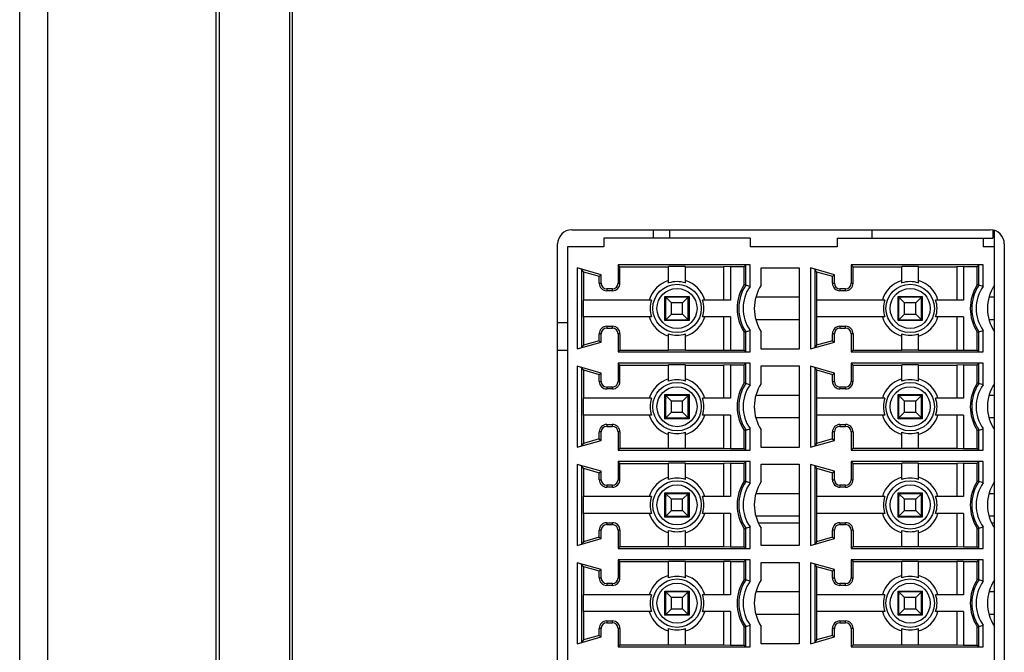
# Model space of a CAD drawing. Header units: millimetres. Extents: x 72 to 798, y -1324 to -805.
# Tile 12 of 18: x 72 to 107, y -1033 to -1010. Entities that reach past the tile are written whole.
import ezdxf

# ---------------------------------------------------------------- set-up
doc = ezdxf.new("R2010")
doc.units = ezdxf.units.MM
doc.header["$LTSCALE"] = 46.255
doc.layers.add('00_COMPONENTS', color=7, linetype='CONTINUOUS')

msp = doc.modelspace()

# ---------------------------------------------------------------- linework, layer by layer
at = {"layer": '00_COMPONENTS', "color": 7}
for p, q in [((73.2, -1174.243), (73.2, -971.243)), ((79.2, -1174.243), (79.2, -971.243)), ((79.3, -971.543), (79.3, -1173.943)), ((81.8, -971.543), (81.8, -1173.943)), ((72.2, -1173.243), (72.2, -972.243)), ((81.9, -983.443), (81.9, -1162.043)), ((91.85, -1017.943), (106.75, -1017.943)), ((102.54, -1017.943), (102.54, -1018.243)), ((106.84, -1017.952), (106.84, -1018.243)), ((106.9, -1017.993), (106.84, -1017.993)), ((106.9, -1055.043), (106.9, -1017.943)), ((91.35, -1054.543), (91.35, -1018.443)), ((91.7, -1018.543), (91.7, -1054.443)), ((93, -1018.543), (91.7, -1018.543)), ((93, -1018.243), (93, -1018.543)), ((98.2, -1018.243), (93, -1018.243)), ((98.2, -1018.243), (98.2, -1018.543)), ((101.3, -1018.543), (98.2, -1018.543)), ((101.3, -1018.243), (101.3, -1018.543)), ((101.3, -1018.243), (106.84, -1018.243)), ((106.5, -1018.243), (106.5, -1018.543)), ((106.9, -1018.543), (106.5, -1018.543)), ((107.25, -1018.443), (107.25, -1054.543)), ((93.5, -1019.193), (93.5, -1019.843)), ((93.569, -1019.262), (93.5, -1019.193)), ((98.2, -1019.193), (93.5, -1019.193)), ((95.3, -1019.837), (95.3, -1019.254)), ((95.9, -1019.254), (95.3, -1019.254)), ((95.9, -1019.837), (95.9, -1019.254)), ((97.5, -1019.254), (97.259, -1019.262)), ((97.5, -1019.254), (97.5, -1020.443)), ((97.5, -1019.254), (97.99, -1019.254)), ((97.99, -1019.254), (98.046, -1019.198)), ((97.99, -1019.896), (97.99, -1019.254)), ((98.046, -1019.913), (98.046, -1019.198)), ((98.2, -1019.961), (98.2, -1019.193)), ((101.8, -1019.193), (101.8, -1019.843)), ((101.869, -1019.262), (101.8, -1019.193)), ((106.5, -1019.193), (101.8, -1019.193)), ((103.6, -1019.837), (103.6, -1019.254)), ((104.2, -1019.254), (103.6, -1019.254)), ((104.2, -1019.837), (104.2, -1019.254)), ((105.8, -1019.254), (105.559, -1019.262)), ((105.8, -1019.254), (105.8, -1020.443)), ((105.8, -1019.254), (106.29, -1019.254)), ((106.29, -1019.254), (106.346, -1019.198)), ((106.29, -1019.896), (106.29, -1019.254)), ((106.346, -1019.913), (106.346, -1019.198)), ((106.5, -1019.961), (106.5, -1019.193)), ((92.05, -1019.301), (92.05, -1022.186)), ((92.9, -1019.543), (92.05, -1019.301)), ((92.205, -1019.349), (92.205, -1022.138)), ((92.269, -1019.434), (92.205, -1019.349)), ((92.269, -1019.434), (92.269, -1020.443)), ((92.269, -1019.434), (92.832, -1019.595)), ((92.832, -1019.595), (92.9, -1019.543)), ((92.832, -1019.843), (92.832, -1019.595)), ((92.9, -1019.843), (92.9, -1019.543)), ((93.569, -1019.843), (93.569, -1019.262)), ((93.569, -1019.262), (95.3, -1019.262)), ((95.9, -1019.262), (97.259, -1019.262)), ((97.259, -1019.262), (97.259, -1020.443)), ((98.6, -1019.914), (98.6, -1019.293)), ((98.6, -1019.293), (99.95, -1019.293)), ((99.95, -1019.293), (99.95, -1022.193)), ((100.35, -1019.301), (100.35, -1022.186)), ((101.2, -1019.543), (100.35, -1019.301)), ((100.505, -1019.349), (100.35, -1019.301)), ((100.505, -1019.349), (100.505, -1022.138)), ((100.569, -1019.434), (100.505, -1019.349)), ((100.569, -1019.434), (100.569, -1020.443)), ((100.569, -1019.434), (101.132, -1019.595)), ((101.132, -1019.595), (101.2, -1019.543)), ((101.132, -1019.843), (101.132, -1019.595)), ((101.2, -1019.843), (101.2, -1019.543)), ((101.869, -1019.843), (101.869, -1019.262)), ((101.869, -1019.262), (103.6, -1019.262)), ((104.2, -1019.262), (105.559, -1019.262)), ((105.559, -1019.262), (105.559, -1020.443)), ((93.3, -1020.043), (93.1, -1020.043)), ((93.3, -1020.112), (93.1, -1020.112)), ((101.6, -1020.043), (101.4, -1020.043)), ((101.6, -1020.112), (101.4, -1020.112)), ((106.9, -1019.993), (106.853, -1019.993)), ((92.261, -1020.443), (92.261, -1021.043)), ((94.694, -1020.443), (92.261, -1020.443)), ((95.17, -1021.173), (95.17, -1020.313)), ((95.17, -1020.313), (95.201, -1020.449)), ((95.17, -1020.313), (96.03, -1020.313)), ((95.17, -1020.313), (95.305, -1020.343)), ((95.2, -1021.143), (95.2, -1020.343)), ((95.2, -1020.343), (95.4, -1020.543)), ((96, -1020.343), (95.2, -1020.343)), ((95.4, -1020.943), (95.4, -1020.543)), ((95.8, -1020.543), (95.4, -1020.543)), ((95.8, -1020.543), (96, -1020.343)), ((95.8, -1020.943), (95.8, -1020.543)), ((96.03, -1020.313), (95.895, -1020.343)), ((96, -1021.143), (96, -1020.343)), ((96.03, -1020.313), (96.001, -1020.448)), ((96.03, -1020.313), (96.03, -1021.173)), ((97.5, -1020.443), (96.507, -1020.443)), ((99.95, -1020.343), (98.405, -1020.343)), ((100.561, -1020.443), (100.561, -1021.043)), ((102.994, -1020.443), (100.561, -1020.443)), ((103.47, -1021.173), (103.47, -1020.313)), ((103.47, -1020.313), (103.5, -1020.448)), ((103.47, -1020.313), (104.33, -1020.313)), ((103.47, -1020.313), (103.605, -1020.343)), ((103.5, -1021.143), (103.5, -1020.343)), ((103.5, -1020.343), (103.7, -1020.543)), ((104.3, -1020.343), (103.5, -1020.343)), ((103.7, -1020.943), (103.7, -1020.543)), ((104.1, -1020.543), (103.7, -1020.543)), ((104.1, -1020.543), (104.3, -1020.343)), ((104.1, -1020.943), (104.1, -1020.543)), ((104.33, -1020.313), (104.195, -1020.343)), ((104.33, -1020.313), (104.3, -1020.448)), ((104.3, -1021.143), (104.3, -1020.343)), ((104.33, -1020.313), (104.33, -1021.173)), ((105.8, -1020.443), (104.807, -1020.443)), ((106.9, -1020.343), (106.705, -1020.343)), ((95.4, -1020.943), (95.2, -1021.143)), ((95.4, -1020.943), (95.8, -1020.943)), ((96, -1021.143), (95.8, -1020.943)), ((103.7, -1020.943), (103.5, -1021.143)), ((103.7, -1020.943), (104.1, -1020.943)), ((104.3, -1021.143), (104.1, -1020.943)), ((91.35, -1021.242), (91.7, -1021.242)), ((94.694, -1021.043), (92.261, -1021.043)), ((92.269, -1021.043), (92.269, -1022.053)), ((95.17, -1021.173), (95.201, -1021.038)), ((95.17, -1021.173), (95.305, -1021.143)), ((96.03, -1021.173), (95.17, -1021.173)), ((95.2, -1021.143), (96, -1021.143)), ((96.03, -1021.173), (95.895, -1021.143)), ((96.03, -1021.173), (96.001, -1021.039)), ((97.5, -1021.043), (96.507, -1021.043)), ((97.259, -1021.043), (97.259, -1022.225)), ((97.5, -1021.043), (97.5, -1022.233)), ((99.95, -1021.143), (98.405, -1021.143)), ((102.994, -1021.043), (100.561, -1021.043)), ((100.569, -1021.043), (100.569, -1022.053)), ((103.47, -1021.173), (103.5, -1021.038)), ((103.47, -1021.173), (103.605, -1021.143)), ((104.33, -1021.173), (103.47, -1021.173)), ((103.5, -1021.143), (104.3, -1021.143)), ((104.33, -1021.173), (104.195, -1021.143)), ((104.33, -1021.173), (104.3, -1021.038)), ((105.8, -1021.043), (104.807, -1021.043)), ((105.559, -1021.043), (105.559, -1022.225)), ((105.8, -1021.043), (105.8, -1022.233)), ((106.9, -1021.143), (106.705, -1021.143)), ((92.832, -1021.892), (92.832, -1021.643)), ((92.9, -1021.943), (92.9, -1021.643)), ((93.1, -1021.375), (93.3, -1021.375)), ((93.1, -1021.443), (93.3, -1021.443)), ((93.5, -1021.643), (93.5, -1022.293)), ((93.569, -1021.643), (93.569, -1022.225)), ((95.3, -1022.233), (95.3, -1021.65)), ((95.9, -1022.233), (95.9, -1021.65)), ((97.99, -1022.233), (97.99, -1021.591)), ((98.046, -1022.289), (98.046, -1021.574)), ((98.2, -1022.293), (98.2, -1021.526)), ((98.6, -1022.193), (98.6, -1021.573)), ((101.132, -1021.892), (101.132, -1021.643)), ((101.2, -1021.943), (101.2, -1021.643)), ((101.4, -1021.375), (101.6, -1021.375)), ((101.4, -1021.443), (101.6, -1021.443)), ((101.8, -1021.643), (101.8, -1022.293)), ((101.869, -1021.643), (101.869, -1022.225)), ((103.6, -1022.233), (103.6, -1021.65)), ((104.2, -1022.233), (104.2, -1021.65)), ((106.29, -1022.233), (106.29, -1021.591)), ((106.346, -1022.289), (106.346, -1021.574)), ((106.5, -1022.293), (106.5, -1021.526)), ((106.9, -1021.493), (106.853, -1021.493)), ((92.05, -1022.186), (92.9, -1021.943)), ((92.269, -1022.053), (92.205, -1022.138)), ((92.832, -1021.892), (92.269, -1022.053)), ((92.832, -1021.892), (92.9, -1021.943)), ((100.35, -1022.186), (101.2, -1021.943)), ((100.569, -1022.053), (100.505, -1022.138)), ((101.132, -1021.892), (100.569, -1022.053)), ((101.132, -1021.892), (101.2, -1021.943)), ((93.569, -1022.225), (93.5, -1022.293)), ((93.5, -1022.293), (98.2, -1022.293)), ((93.569, -1022.225), (95.3, -1022.225)), ((95.9, -1022.233), (95.3, -1022.233)), ((95.9, -1022.225), (97.259, -1022.225)), ((97.259, -1022.225), (97.5, -1022.233)), ((97.5, -1022.233), (97.99, -1022.233)), ((97.99, -1022.233), (98.046, -1022.289)), ((99.95, -1022.193), (98.6, -1022.193)), ((100.35, -1022.186), (100.505, -1022.138)), ((101.869, -1022.225), (101.8, -1022.293)), ((101.8, -1022.293), (106.5, -1022.293)), ((101.869, -1022.225), (103.6, -1022.225)), ((104.2, -1022.233), (103.6, -1022.233)), ((104.2, -1022.225), (105.559, -1022.225)), ((105.559, -1022.225), (105.8, -1022.233)), ((105.8, -1022.233), (106.29, -1022.233)), ((106.29, -1022.233), (106.346, -1022.289)), ((106.346, -1022.289), (106.5, -1022.293)), ((93.5, -1022.693), (93.5, -1023.343)), ((93.569, -1022.762), (93.5, -1022.693)), ((98.2, -1022.693), (93.5, -1022.693)), ((95.3, -1023.337), (95.3, -1022.754)), ((95.9, -1022.754), (95.3, -1022.754)), ((95.9, -1023.337), (95.9, -1022.754)), ((97.5, -1022.754), (97.259, -1022.762)), ((97.5, -1022.754), (97.5, -1023.943)), ((97.5, -1022.754), (97.99, -1022.754)), ((97.99, -1022.754), (98.046, -1022.698)), ((97.99, -1023.396), (97.99, -1022.754)), ((98.2, -1022.693), (98.046, -1022.698)), ((98.046, -1023.413), (98.046, -1022.698)), ((98.2, -1023.461), (98.2, -1022.693)), ((101.8, -1022.693), (101.8, -1023.343)), ((101.869, -1022.762), (101.8, -1022.693)), ((106.5, -1022.693), (101.8, -1022.693)), ((103.6, -1023.337), (103.6, -1022.754)), ((104.2, -1022.754), (103.6, -1022.754)), ((104.2, -1023.337), (104.2, -1022.754)), ((105.8, -1022.754), (105.559, -1022.762)), ((105.8, -1022.754), (105.8, -1023.943)), ((105.8, -1022.754), (106.29, -1022.754)), ((106.29, -1022.754), (106.346, -1022.698)), ((106.29, -1023.396), (106.29, -1022.754)), ((106.346, -1023.413), (106.346, -1022.698)), ((106.5, -1023.461), (106.5, -1022.693)), ((92.05, -1022.801), (92.05, -1025.686)), ((92.9, -1023.043), (92.05, -1022.801)), ((92.205, -1022.849), (92.05, -1022.801)), ((92.205, -1022.849), (92.205, -1025.638)), ((92.269, -1022.934), (92.205, -1022.849)), ((92.269, -1022.934), (92.269, -1023.943)), ((92.269, -1022.934), (92.832, -1023.095)), ((92.832, -1023.095), (92.9, -1023.043)), ((92.832, -1023.343), (92.832, -1023.095)), ((92.9, -1023.343), (92.9, -1023.043)), ((93.569, -1023.343), (93.569, -1022.762)), ((93.569, -1022.762), (95.3, -1022.762)), ((95.9, -1022.762), (97.259, -1022.762)), ((97.259, -1022.762), (97.259, -1023.943)), ((98.6, -1023.414), (98.6, -1022.793)), ((98.6, -1022.793), (99.95, -1022.793)), ((99.95, -1022.793), (99.95, -1025.693)), ((100.35, -1022.801), (100.35, -1025.686)), ((101.2, -1023.043), (100.35, -1022.801)), ((100.505, -1022.849), (100.505, -1025.638)), ((100.569, -1022.934), (100.505, -1022.849)), ((100.569, -1022.934), (100.569, -1023.943)), ((100.569, -1022.934), (101.132, -1023.095)), ((101.132, -1023.095), (101.2, -1023.043)), ((101.132, -1023.343), (101.132, -1023.095)), ((101.2, -1023.343), (101.2, -1023.043)), ((101.869, -1023.343), (101.869, -1022.762)), ((101.869, -1022.762), (103.6, -1022.762)), ((104.2, -1022.762), (105.559, -1022.762)), ((105.559, -1022.762), (105.559, -1023.943)), ((93.3, -1023.543), (93.1, -1023.543)), ((93.3, -1023.612), (93.1, -1023.612)), ((101.6, -1023.543), (101.4, -1023.543)), ((101.6, -1023.612), (101.4, -1023.612)), ((106.9, -1023.493), (106.853, -1023.493)), ((92.261, -1023.943), (92.261, -1024.543)), ((94.694, -1023.943), (92.261, -1023.943)), ((95.17, -1024.673), (95.17, -1023.813)), ((95.17, -1023.813), (95.201, -1023.949)), ((95.17, -1023.813), (95.305, -1023.843)), ((95.17, -1023.813), (96.03, -1023.813)), ((95.2, -1024.643), (95.2, -1023.843)), ((95.2, -1023.843), (95.4, -1024.043)), ((96, -1023.843), (95.2, -1023.843)), ((95.4, -1024.443), (95.4, -1024.043)), ((95.8, -1024.043), (95.4, -1024.043)), ((95.8, -1024.043), (96, -1023.843)), ((95.8, -1024.443), (95.8, -1024.043)), ((96.03, -1023.813), (95.895, -1023.843)), ((96, -1024.643), (96, -1023.843)), ((96.03, -1023.813), (96.001, -1023.948)), ((96.03, -1023.813), (96.03, -1024.673)), ((97.5, -1023.943), (96.507, -1023.943)), ((99.95, -1023.843), (98.405, -1023.843)), ((100.561, -1023.943), (100.561, -1024.543)), ((102.994, -1023.943), (100.561, -1023.943)), ((103.47, -1024.673), (103.47, -1023.813)), ((103.47, -1023.813), (103.5, -1023.948)), ((103.47, -1023.813), (104.33, -1023.813)), ((103.47, -1023.813), (103.605, -1023.843)), ((103.5, -1024.643), (103.5, -1023.843)), ((103.5, -1023.843), (103.7, -1024.043)), ((104.3, -1023.843), (103.5, -1023.843)), ((103.7, -1024.443), (103.7, -1024.043)), ((104.1, -1024.043), (103.7, -1024.043)), ((104.1, -1024.043), (104.3, -1023.843)), ((104.1, -1024.443), (104.1, -1024.043)), ((104.33, -1023.813), (104.195, -1023.843)), ((104.33, -1023.813), (104.3, -1023.948)), ((104.3, -1024.643), (104.3, -1023.843)), ((104.33, -1023.813), (104.33, -1024.673)), ((105.8, -1023.943), (104.807, -1023.943)), ((106.9, -1023.843), (106.705, -1023.843)), ((95.4, -1024.443), (95.2, -1024.643)), ((95.4, -1024.443), (95.8, -1024.443)), ((96, -1024.643), (95.8, -1024.443)), ((103.7, -1024.443), (103.5, -1024.643)), ((103.7, -1024.443), (104.1, -1024.443)), ((104.3, -1024.643), (104.1, -1024.443)), ((94.694, -1024.543), (92.261, -1024.543)), ((92.269, -1024.543), (92.269, -1025.553)), ((95.17, -1024.673), (95.201, -1024.538)), ((95.17, -1024.673), (95.305, -1024.643)), ((96.03, -1024.673), (95.17, -1024.673)), ((95.2, -1024.643), (96, -1024.643)), ((96.03, -1024.673), (95.895, -1024.643)), ((96.03, -1024.673), (96.001, -1024.539)), ((97.5, -1024.543), (96.507, -1024.543)), ((97.259, -1024.543), (97.259, -1025.725)), ((97.5, -1024.543), (97.5, -1025.733)), ((99.95, -1024.643), (98.405, -1024.643)), ((102.994, -1024.543), (100.561, -1024.543)), ((100.569, -1024.543), (100.569, -1025.553)), ((103.47, -1024.673), (103.5, -1024.538)), ((103.47, -1024.673), (103.605, -1024.643)), ((104.33, -1024.673), (103.47, -1024.673)), ((103.5, -1024.643), (104.3, -1024.643)), ((104.33, -1024.673), (104.195, -1024.643)), ((104.33, -1024.673), (104.3, -1024.538)), ((105.8, -1024.543), (104.807, -1024.543)), ((105.559, -1024.543), (105.559, -1025.725)), ((105.8, -1024.543), (105.8, -1025.733)), ((106.9, -1024.643), (106.705, -1024.643)), ((92.832, -1025.392), (92.832, -1025.143)), ((92.9, -1025.443), (92.9, -1025.143)), ((93.1, -1024.875), (93.3, -1024.875)), ((93.1, -1024.943), (93.3, -1024.943)), ((93.5, -1025.143), (93.5, -1025.793)), ((93.569, -1025.143), (93.569, -1025.725)), ((95.3, -1025.733), (95.3, -1025.15)), ((95.9, -1025.733), (95.9, -1025.15)), ((97.99, -1025.733), (97.99, -1025.091)), ((98.046, -1025.789), (98.046, -1025.074)), ((98.2, -1025.793), (98.2, -1025.026)), ((98.6, -1025.693), (98.6, -1025.073)), ((101.132, -1025.392), (101.132, -1025.143)), ((101.2, -1025.443), (101.2, -1025.143)), ((101.4, -1024.875), (101.6, -1024.875)), ((101.4, -1024.943), (101.6, -1024.943)), ((101.8, -1025.143), (101.8, -1025.793)), ((101.869, -1025.143), (101.869, -1025.725)), ((103.6, -1025.733), (103.6, -1025.15)), ((104.2, -1025.733), (104.2, -1025.15)), ((106.29, -1025.733), (106.29, -1025.091)), ((106.346, -1025.789), (106.346, -1025.074)), ((106.5, -1025.793), (106.5, -1025.026)), ((92.05, -1025.686), (92.9, -1025.443)), ((92.269, -1025.553), (92.205, -1025.638)), ((92.832, -1025.392), (92.269, -1025.553)), ((92.832, -1025.392), (92.9, -1025.443)), ((100.35, -1025.686), (101.2, -1025.443)), ((100.569, -1025.553), (100.505, -1025.638)), ((101.132, -1025.392), (100.569, -1025.553)), ((101.132, -1025.392), (101.2, -1025.443)), ((92.05, -1025.686), (92.205, -1025.638)), ((93.569, -1025.725), (93.5, -1025.793)), ((93.5, -1025.793), (98.2, -1025.793)), ((93.569, -1025.725), (95.3, -1025.725)), ((95.9, -1025.733), (95.3, -1025.733)), ((95.9, -1025.725), (97.259, -1025.725)), ((97.259, -1025.725), (97.5, -1025.733)), ((97.5, -1025.733), (97.99, -1025.733)), ((97.99, -1025.733), (98.046, -1025.789)), ((98.046, -1025.789), (98.2, -1025.793)), ((99.95, -1025.693), (98.6, -1025.693)), ((101.869, -1025.725), (101.8, -1025.793)), ((101.8, -1025.793), (106.5, -1025.793)), ((101.869, -1025.725), (103.6, -1025.725)), ((104.2, -1025.733), (103.6, -1025.733)), ((104.2, -1025.725), (105.559, -1025.725)), ((105.559, -1025.725), (105.8, -1025.733)), ((105.8, -1025.733), (106.29, -1025.733)), ((106.29, -1025.733), (106.346, -1025.789)), ((106.346, -1025.789), (106.5, -1025.793)), ((93.5, -1026.193), (93.5, -1026.843)), ((93.569, -1026.262), (93.5, -1026.193)), ((98.2, -1026.193), (93.5, -1026.193)), ((93.569, -1026.843), (93.569, -1026.262)), ((93.569, -1026.262), (95.3, -1026.262)), ((95.3, -1026.837), (95.3, -1026.254)), ((95.9, -1026.254), (95.3, -1026.254)), ((95.9, -1026.837), (95.9, -1026.254)), ((95.9, -1026.262), (97.259, -1026.262)), ((97.5, -1026.254), (97.259, -1026.262)), ((97.259, -1026.262), (97.259, -1027.443)), ((97.5, -1026.254), (97.5, -1027.443)), ((97.5, -1026.254), (97.99, -1026.254)), ((97.99, -1026.254), (98.046, -1026.198)), ((97.99, -1026.896), (97.99, -1026.254)), ((98.2, -1026.193), (98.046, -1026.198)), ((98.046, -1026.913), (98.046, -1026.198)), ((98.2, -1026.961), (98.2, -1026.193)), ((101.8, -1026.193), (101.8, -1026.843)), ((101.869, -1026.262), (101.8, -1026.193)), ((106.5, -1026.193), (101.8, -1026.193)), ((101.869, -1026.843), (101.869, -1026.262)), ((101.869, -1026.262), (103.6, -1026.262)), ((103.6, -1026.837), (103.6, -1026.254)), ((104.2, -1026.254), (103.6, -1026.254)), ((104.2, -1026.837), (104.2, -1026.254)), ((104.2, -1026.262), (105.559, -1026.262)), ((105.8, -1026.254), (105.559, -1026.262)), ((105.559, -1026.262), (105.559, -1027.443)), ((105.8, -1026.254), (105.8, -1027.443)), ((105.8, -1026.254), (106.29, -1026.254)), ((106.29, -1026.254), (106.346, -1026.198)), ((106.29, -1026.896), (106.29, -1026.254)), ((106.346, -1026.913), (106.346, -1026.198)), ((106.5, -1026.961), (106.5, -1026.193)), ((92.05, -1026.301), (92.05, -1029.186)), ((92.9, -1026.543), (92.05, -1026.301)), ((92.205, -1026.349), (92.05, -1026.301)), ((92.205, -1026.349), (92.205, -1029.138)), ((92.269, -1026.434), (92.205, -1026.349)), ((92.269, -1026.434), (92.269, -1027.443)), ((92.269, -1026.434), (92.832, -1026.595)), ((92.832, -1026.595), (92.9, -1026.543)), ((92.832, -1026.843), (92.832, -1026.595)), ((92.9, -1026.843), (92.9, -1026.543)), ((98.6, -1026.914), (98.6, -1026.293)), ((98.6, -1026.293), (99.95, -1026.293)), ((99.95, -1026.293), (99.95, -1029.193)), ((100.35, -1026.301), (100.35, -1029.186)), ((101.2, -1026.543), (100.35, -1026.301)), ((100.505, -1026.349), (100.505, -1029.138)), ((100.569, -1026.434), (100.505, -1026.349)), ((100.569, -1026.434), (100.569, -1027.443)), ((100.569, -1026.434), (101.132, -1026.595)), ((101.132, -1026.595), (101.2, -1026.543)), ((101.132, -1026.843), (101.132, -1026.595)), ((101.2, -1026.843), (101.2, -1026.543)), ((93.3, -1027.043), (93.1, -1027.043)), ((93.3, -1027.112), (93.1, -1027.112)), ((95.17, -1028.173), (95.17, -1027.313)), ((95.17, -1027.313), (95.201, -1027.449)), ((95.17, -1027.313), (95.305, -1027.343)), ((95.17, -1027.313), (96.03, -1027.313)), ((96.03, -1027.313), (95.895, -1027.343)), ((96.03, -1027.313), (96.001, -1027.448)), ((96.03, -1027.313), (96.03, -1028.173)), ((101.6, -1027.043), (101.4, -1027.043)), ((101.6, -1027.112), (101.4, -1027.112)), ((103.47, -1028.173), (103.47, -1027.313)), ((103.47, -1027.313), (103.5, -1027.448)), ((103.47, -1027.313), (103.605, -1027.343)), ((103.47, -1027.313), (104.33, -1027.313)), ((104.33, -1027.313), (104.195, -1027.343)), ((104.33, -1027.313), (104.3, -1027.448)), ((104.33, -1027.313), (104.33, -1028.173)), ((92.261, -1027.443), (92.261, -1028.043)), ((94.694, -1027.443), (92.261, -1027.443)), ((95.2, -1028.143), (95.2, -1027.343)), ((95.2, -1027.343), (95.4, -1027.543)), ((96.001, -1027.343), (95.201, -1027.343)), ((95.4, -1027.943), (95.4, -1027.543)), ((95.8, -1027.543), (95.4, -1027.543)), ((95.8, -1027.543), (96, -1027.343)), ((95.8, -1027.943), (95.8, -1027.543)), ((96.001, -1028.143), (96.001, -1027.343)), ((97.5, -1027.443), (96.507, -1027.443)), ((99.95, -1027.343), (98.405, -1027.343)), ((100.561, -1027.443), (100.561, -1028.043)), ((102.994, -1027.443), (100.561, -1027.443)), ((103.5, -1028.143), (103.5, -1027.343)), ((103.5, -1027.343), (103.7, -1027.543)), ((104.3, -1027.343), (103.5, -1027.343)), ((103.7, -1027.943), (103.7, -1027.543)), ((104.1, -1027.543), (103.7, -1027.543)), ((104.1, -1027.543), (104.3, -1027.343)), ((104.1, -1027.943), (104.1, -1027.543)), ((104.3, -1028.143), (104.3, -1027.343)), ((105.8, -1027.443), (104.807, -1027.443)), ((106.9, -1027.343), (106.705, -1027.343)), ((95.4, -1027.943), (95.2, -1028.143)), ((95.4, -1027.943), (95.8, -1027.943)), ((96, -1028.143), (95.8, -1027.943)), ((103.7, -1027.943), (103.5, -1028.143)), ((103.7, -1027.943), (104.1, -1027.943)), ((104.3, -1028.143), (104.1, -1027.943)), ((94.694, -1028.043), (92.261, -1028.043)), ((92.269, -1028.043), (92.269, -1029.053)), ((95.17, -1028.173), (95.201, -1028.038)), ((95.17, -1028.173), (95.305, -1028.143)), ((96.03, -1028.173), (95.17, -1028.173)), ((95.201, -1028.143), (96.001, -1028.143)), ((96.03, -1028.173), (95.895, -1028.143)), ((96.03, -1028.173), (96.001, -1028.039)), ((97.5, -1028.043), (96.507, -1028.043)), ((97.259, -1028.043), (97.259, -1029.225)), ((97.5, -1028.043), (97.5, -1029.233)), ((99.95, -1028.143), (98.405, -1028.143)), ((102.994, -1028.043), (100.561, -1028.043)), ((100.569, -1028.043), (100.569, -1029.053)), ((103.47, -1028.173), (103.5, -1028.038)), ((103.47, -1028.173), (103.605, -1028.143)), ((104.33, -1028.173), (103.47, -1028.173)), ((103.5, -1028.143), (104.3, -1028.143)), ((104.33, -1028.173), (104.195, -1028.143)), ((104.33, -1028.173), (104.3, -1028.038)), ((105.8, -1028.043), (104.807, -1028.043)), ((105.559, -1028.043), (105.559, -1029.225)), ((105.8, -1028.043), (105.8, -1029.233)), ((106.9, -1028.143), (106.705, -1028.143)), ((92.832, -1028.892), (92.832, -1028.643)), ((92.9, -1028.943), (92.9, -1028.643)), ((93.1, -1028.375), (93.3, -1028.375)), ((93.1, -1028.443), (93.3, -1028.443)), ((93.5, -1028.643), (93.5, -1029.293)), ((93.569, -1028.643), (93.569, -1029.225)), ((95.3, -1029.233), (95.3, -1028.65)), ((95.9, -1029.233), (95.9, -1028.65)), ((97.99, -1029.233), (97.99, -1028.591)), ((98.046, -1029.289), (98.046, -1028.574)), ((98.2, -1029.293), (98.2, -1028.526)), ((98.6, -1029.193), (98.6, -1028.573)), ((101.132, -1028.892), (101.132, -1028.643)), ((101.2, -1028.943), (101.2, -1028.643)), ((101.4, -1028.375), (101.6, -1028.375)), ((101.4, -1028.443), (101.6, -1028.443)), ((101.8, -1028.643), (101.8, -1029.293)), ((101.869, -1028.643), (101.869, -1029.225)), ((103.6, -1029.233), (103.6, -1028.65)), ((104.2, -1029.233), (104.2, -1028.65)), ((106.29, -1029.233), (106.29, -1028.591)), ((106.346, -1029.289), (106.346, -1028.574)), ((106.5, -1029.293), (106.5, -1028.526)), ((92.05, -1029.186), (92.9, -1028.943)), ((92.269, -1029.053), (92.205, -1029.138)), ((92.832, -1028.892), (92.269, -1029.053)), ((92.832, -1028.892), (92.9, -1028.943)), ((100.35, -1029.186), (101.2, -1028.943)), ((100.569, -1029.053), (100.505, -1029.138)), ((101.132, -1028.892), (100.569, -1029.053)), ((101.132, -1028.892), (101.2, -1028.943)), ((92.05, -1029.186), (92.205, -1029.138)), ((93.569, -1029.225), (93.5, -1029.293)), ((93.5, -1029.293), (98.2, -1029.293)), ((93.569, -1029.225), (95.3, -1029.225)), ((95.9, -1029.233), (95.3, -1029.233)), ((95.9, -1029.225), (97.259, -1029.225)), ((97.259, -1029.225), (97.5, -1029.233)), ((97.5, -1029.233), (97.99, -1029.233)), ((97.99, -1029.233), (98.046, -1029.289)), ((98.046, -1029.289), (98.2, -1029.293)), ((99.95, -1029.193), (98.6, -1029.193)), ((101.869, -1029.225), (101.8, -1029.293)), ((101.8, -1029.293), (106.5, -1029.293)), ((101.869, -1029.225), (103.6, -1029.225)), ((104.2, -1029.233), (103.6, -1029.233)), ((104.2, -1029.225), (105.559, -1029.225)), ((105.559, -1029.225), (105.8, -1029.233)), ((105.8, -1029.233), (106.29, -1029.233)), ((106.29, -1029.233), (106.346, -1029.289)), ((106.346, -1029.289), (106.5, -1029.293)), ((93.5, -1029.693), (93.5, -1030.343)), ((93.569, -1029.762), (93.5, -1029.693)), ((98.2, -1029.693), (93.5, -1029.693)), ((93.569, -1030.343), (93.569, -1029.762)), ((93.569, -1029.762), (95.3, -1029.762)), ((95.3, -1030.337), (95.3, -1029.754)), ((95.9, -1029.754), (95.3, -1029.754)), ((95.9, -1030.337), (95.9, -1029.754)), ((95.9, -1029.762), (97.259, -1029.762)), ((97.5, -1029.754), (97.259, -1029.762)), ((97.259, -1029.762), (97.259, -1030.943)), ((97.5, -1029.754), (97.5, -1030.943)), ((97.5, -1029.754), (97.99, -1029.754)), ((97.99, -1029.754), (98.046, -1029.698)), ((97.99, -1030.396), (97.99, -1029.754)), ((98.2, -1029.693), (98.046, -1029.698)), ((98.046, -1030.413), (98.046, -1029.698)), ((98.2, -1030.461), (98.2, -1029.693)), ((101.8, -1029.693), (101.8, -1030.343)), ((101.869, -1029.762), (101.8, -1029.693)), ((106.5, -1029.693), (101.8, -1029.693)), ((101.869, -1030.343), (101.869, -1029.762)), ((101.869, -1029.762), (103.6, -1029.762)), ((103.6, -1030.337), (103.6, -1029.754)), ((104.2, -1029.754), (103.6, -1029.754)), ((104.2, -1030.337), (104.2, -1029.754)), ((104.2, -1029.762), (105.559, -1029.762)), ((105.8, -1029.754), (105.559, -1029.762)), ((105.559, -1029.762), (105.559, -1030.943)), ((105.8, -1029.754), (105.8, -1030.943)), ((105.8, -1029.754), (106.29, -1029.754)), ((106.29, -1029.754), (106.346, -1029.698)), ((106.29, -1030.396), (106.29, -1029.754)), ((106.346, -1030.413), (106.346, -1029.698)), ((106.5, -1030.461), (106.5, -1029.693)), ((92.05, -1029.801), (92.05, -1032.686)), ((92.9, -1030.043), (92.05, -1029.801)), ((92.205, -1029.849), (92.05, -1029.801)), ((92.205, -1029.849), (92.205, -1032.638)), ((92.269, -1029.934), (92.205, -1029.849)), ((92.269, -1029.934), (92.269, -1030.943)), ((92.269, -1029.934), (92.832, -1030.095)), ((92.832, -1030.095), (92.9, -1030.043)), ((92.832, -1030.343), (92.832, -1030.095)), ((92.9, -1030.343), (92.9, -1030.043)), ((98.6, -1030.414), (98.6, -1029.793)), ((98.6, -1029.793), (99.95, -1029.793)), ((99.95, -1029.793), (99.95, -1032.693)), ((100.35, -1029.801), (100.35, -1032.686)), ((101.2, -1030.043), (100.35, -1029.801)), ((100.505, -1029.849), (100.35, -1029.801)), ((100.505, -1029.849), (100.505, -1032.638)), ((100.569, -1029.934), (100.505, -1029.849)), ((100.569, -1029.934), (100.569, -1030.943)), ((100.569, -1029.934), (101.132, -1030.095)), ((101.132, -1030.095), (101.2, -1030.043)), ((101.132, -1030.343), (101.132, -1030.095)), ((101.2, -1030.343), (101.2, -1030.043)), ((93.3, -1030.543), (93.1, -1030.543)), ((93.3, -1030.612), (93.1, -1030.612)), ((95.17, -1031.673), (95.17, -1030.813)), ((95.17, -1030.813), (95.201, -1030.949)), ((95.17, -1030.813), (96.03, -1030.813)), ((95.17, -1030.813), (95.305, -1030.843)), ((96.03, -1030.813), (95.895, -1030.843)), ((96.03, -1030.813), (96.001, -1030.948)), ((96.03, -1030.813), (96.03, -1031.673)), ((101.6, -1030.543), (101.4, -1030.543)), ((101.6, -1030.612), (101.4, -1030.612)), ((103.47, -1031.673), (103.47, -1030.813)), ((103.47, -1030.813), (103.5, -1030.948)), ((103.47, -1030.813), (104.33, -1030.813)), ((103.47, -1030.813), (103.605, -1030.843)), ((104.33, -1030.813), (104.195, -1030.843)), ((104.33, -1030.813), (104.3, -1030.948)), ((104.33, -1030.813), (104.33, -1031.673)), ((92.261, -1030.943), (92.261, -1031.543)), ((94.694, -1030.943), (92.261, -1030.943)), ((95.2, -1031.643), (95.2, -1030.843)), ((95.2, -1030.843), (95.4, -1031.043)), ((96, -1030.843), (95.2, -1030.843)), ((95.4, -1031.443), (95.4, -1031.043)), ((95.8, -1031.043), (95.4, -1031.043)), ((95.8, -1031.043), (96, -1030.843)), ((95.8, -1031.443), (95.8, -1031.043)), ((96, -1031.643), (96, -1030.843)), ((97.5, -1030.943), (96.507, -1030.943)), ((99.95, -1030.843), (98.405, -1030.843)), ((100.561, -1030.943), (100.561, -1031.543)), ((102.994, -1030.943), (100.561, -1030.943)), ((103.5, -1031.643), (103.5, -1030.843)), ((103.5, -1030.843), (103.7, -1031.043)), ((104.3, -1030.843), (103.5, -1030.843)), ((103.7, -1031.443), (103.7, -1031.043)), ((104.1, -1031.043), (103.7, -1031.043)), ((104.1, -1031.043), (104.3, -1030.843)), ((104.1, -1031.443), (104.1, -1031.043)), ((104.3, -1031.643), (104.3, -1030.843)), ((105.8, -1030.943), (104.807, -1030.943)), ((106.9, -1030.843), (106.705, -1030.843)), ((95.4, -1031.443), (95.2, -1031.643)), ((95.4, -1031.443), (95.8, -1031.443)), ((96, -1031.643), (95.8, -1031.443)), ((103.7, -1031.443), (103.5, -1031.643)), ((103.7, -1031.443), (104.1, -1031.443)), ((104.3, -1031.643), (104.1, -1031.443)), ((94.694, -1031.543), (92.261, -1031.543)), ((92.269, -1031.543), (92.269, -1032.553)), ((95.17, -1031.673), (95.201, -1031.538)), ((95.17, -1031.673), (95.305, -1031.643)), ((96.03, -1031.673), (95.17, -1031.673)), ((95.2, -1031.643), (96, -1031.643)), ((96.03, -1031.673), (95.895, -1031.643)), ((96.03, -1031.673), (96.001, -1031.539)), ((97.5, -1031.543), (96.507, -1031.543)), ((97.259, -1031.543), (97.259, -1032.725)), ((97.5, -1031.543), (97.5, -1032.733)), ((99.95, -1031.643), (98.405, -1031.643)), ((102.994, -1031.543), (100.561, -1031.543)), ((100.569, -1031.543), (100.569, -1032.553)), ((103.47, -1031.673), (103.5, -1031.538)), ((103.47, -1031.673), (103.605, -1031.643)), ((104.33, -1031.673), (103.47, -1031.673)), ((103.5, -1031.643), (104.3, -1031.643)), ((104.33, -1031.673), (104.195, -1031.643)), ((104.33, -1031.673), (104.3, -1031.538)), ((105.8, -1031.543), (104.807, -1031.543)), ((105.559, -1031.543), (105.559, -1032.725)), ((105.8, -1031.543), (105.8, -1032.733)), ((106.9, -1031.643), (106.705, -1031.643)), ((92.832, -1032.392), (92.832, -1032.143)), ((92.9, -1032.443), (92.9, -1032.143)), ((93.1, -1031.875), (93.3, -1031.875)), ((93.1, -1031.943), (93.3, -1031.943)), ((93.5, -1032.143), (93.5, -1032.793)), ((93.569, -1032.143), (93.569, -1032.725)), ((95.3, -1032.733), (95.3, -1032.15)), ((95.9, -1032.733), (95.9, -1032.15)), ((97.99, -1032.733), (97.99, -1032.091)), ((98.046, -1032.789), (98.046, -1032.074)), ((98.2, -1032.793), (98.2, -1032.026)), ((98.6, -1032.693), (98.6, -1032.073)), ((101.132, -1032.392), (101.132, -1032.143)), ((101.2, -1032.443), (101.2, -1032.143)), ((101.4, -1031.875), (101.6, -1031.875)), ((101.4, -1031.943), (101.6, -1031.943)), ((101.8, -1032.143), (101.8, -1032.793)), ((101.869, -1032.143), (101.869, -1032.725)), ((103.6, -1032.733), (103.6, -1032.15)), ((104.2, -1032.733), (104.2, -1032.15)), ((106.29, -1032.733), (106.29, -1032.091)), ((106.346, -1032.789), (106.346, -1032.074)), ((106.5, -1032.793), (106.5, -1032.026)), ((106.9, -1031.993), (106.853, -1031.993)), ((92.05, -1032.686), (92.9, -1032.443)), ((92.269, -1032.553), (92.205, -1032.638)), ((92.832, -1032.392), (92.269, -1032.553)), ((92.832, -1032.392), (92.9, -1032.443)), ((100.35, -1032.686), (101.2, -1032.443)), ((100.569, -1032.553), (100.505, -1032.638)), ((101.132, -1032.392), (100.569, -1032.553)), ((101.132, -1032.392), (101.2, -1032.443)), ((92.05, -1032.686), (92.205, -1032.638)), ((93.569, -1032.725), (93.5, -1032.793)), ((93.5, -1032.793), (98.2, -1032.793)), ((93.569, -1032.725), (95.3, -1032.725)), ((95.9, -1032.733), (95.3, -1032.733)), ((95.9, -1032.725), (97.259, -1032.725)), ((97.259, -1032.725), (97.5, -1032.733)), ((97.5, -1032.733), (97.99, -1032.733)), ((97.99, -1032.733), (98.046, -1032.789)), ((98.046, -1032.789), (98.2, -1032.793)), ((99.95, -1032.693), (98.6, -1032.693)), ((100.35, -1032.686), (100.505, -1032.638)), ((101.869, -1032.725), (101.8, -1032.793)), ((101.8, -1032.793), (106.5, -1032.793)), ((101.869, -1032.725), (103.6, -1032.725)), ((104.2, -1032.733), (103.6, -1032.733)), ((104.2, -1032.725), (105.559, -1032.725)), ((105.559, -1032.725), (105.8, -1032.733)), ((105.8, -1032.733), (106.29, -1032.733)), ((106.29, -1032.733), (106.346, -1032.789)), ((106.346, -1032.789), (106.5, -1032.793))]:
    msp.add_line(p, q, dxfattribs=at)
at = {"layer": '00_COMPONENTS', "color": 140, "true_color": 0x00beeb}
for p, q in [((94.756, -1017.943), (94.756, -1018.243)), ((95.346, -1018.243), (95.346, -1017.943)), ((99.95, -1028.393), (98.5, -1028.393)), ((106.9, -1028.393), (106.8, -1028.393))]:
    msp.add_line(p, q, dxfattribs=at)
at = {"layer": '00_COMPONENTS', "color": 4}
for p, q in [((92.832, -1019.843), (92.9, -1019.843)), ((93.5, -1019.843), (93.569, -1019.843)), ((101.132, -1019.843), (101.2, -1019.843)), ((101.8, -1019.843), (101.869, -1019.843)), ((93.1, -1020.043), (93.1, -1020.112)), ((93.3, -1020.112), (93.3, -1020.043)), ((101.4, -1020.043), (101.4, -1020.112)), ((101.6, -1020.112), (101.6, -1020.043)), ((92.9, -1021.643), (92.832, -1021.643)), ((93.1, -1021.375), (93.1, -1021.443)), ((93.3, -1021.443), (93.3, -1021.375)), ((93.569, -1021.643), (93.5, -1021.643)), ((101.2, -1021.643), (101.132, -1021.643)), ((101.4, -1021.375), (101.4, -1021.443)), ((101.6, -1021.443), (101.6, -1021.375)), ((101.869, -1021.643), (101.8, -1021.643)), ((91.7, -1022.242), (91.35, -1022.242)), ((92.832, -1023.343), (92.9, -1023.343)), ((93.5, -1023.343), (93.569, -1023.343)), ((101.132, -1023.343), (101.2, -1023.343)), ((101.8, -1023.343), (101.869, -1023.343)), ((93.1, -1023.543), (93.1, -1023.612)), ((93.3, -1023.612), (93.3, -1023.543)), ((101.4, -1023.543), (101.4, -1023.612)), ((101.6, -1023.612), (101.6, -1023.543)), ((92.9, -1025.143), (92.832, -1025.143)), ((93.1, -1024.875), (93.1, -1024.943)), ((93.3, -1024.943), (93.3, -1024.875)), ((93.569, -1025.143), (93.5, -1025.143)), ((101.2, -1025.143), (101.132, -1025.143)), ((101.4, -1024.875), (101.4, -1024.943)), ((101.6, -1024.943), (101.6, -1024.875)), ((101.869, -1025.143), (101.8, -1025.143)), ((92.832, -1026.843), (92.9, -1026.843)), ((93.5, -1026.843), (93.569, -1026.843)), ((101.132, -1026.843), (101.2, -1026.843)), ((101.8, -1026.843), (101.869, -1026.843)), ((93.1, -1027.043), (93.1, -1027.112)), ((93.3, -1027.112), (93.3, -1027.043)), ((101.4, -1027.043), (101.4, -1027.112)), ((101.6, -1027.112), (101.6, -1027.043)), ((92.9, -1028.643), (92.832, -1028.643)), ((93.1, -1028.375), (93.1, -1028.443)), ((93.3, -1028.443), (93.3, -1028.375)), ((93.569, -1028.643), (93.5, -1028.643)), ((101.2, -1028.643), (101.132, -1028.643)), ((101.4, -1028.375), (101.4, -1028.443)), ((101.6, -1028.443), (101.6, -1028.375)), ((101.869, -1028.643), (101.8, -1028.643)), ((92.832, -1030.343), (92.9, -1030.343)), ((93.5, -1030.343), (93.569, -1030.343)), ((101.132, -1030.343), (101.2, -1030.343)), ((101.8, -1030.343), (101.869, -1030.343)), ((93.1, -1030.543), (93.1, -1030.612)), ((93.3, -1030.612), (93.3, -1030.543)), ((101.4, -1030.543), (101.4, -1030.612)), ((101.6, -1030.612), (101.6, -1030.543)), ((92.9, -1032.143), (92.832, -1032.143)), ((93.1, -1031.875), (93.1, -1031.943)), ((93.3, -1031.943), (93.3, -1031.875)), ((93.569, -1032.143), (93.5, -1032.143)), ((101.2, -1032.143), (101.132, -1032.143)), ((101.4, -1031.875), (101.4, -1031.943)), ((101.6, -1031.943), (101.6, -1031.875)), ((101.869, -1032.143), (101.8, -1032.143))]:
    msp.add_line(p, q, dxfattribs=at)
for centre, radius in [((95.6, -1020.743), 0.862), ((103.9, -1020.743), 0.862), ((95.6, -1020.743), 0.713), ((103.9, -1020.743), 0.713), ((95.6, -1024.243), 0.862), ((103.9, -1024.243), 0.862), ((95.6, -1024.243), 0.713), ((103.9, -1024.243), 0.713), ((95.6, -1027.743), 0.862), ((103.9, -1027.743), 0.862), ((95.6, -1027.743), 0.713), ((103.9, -1027.743), 0.713), ((95.6, -1031.243), 0.862), ((103.9, -1031.243), 0.862), ((95.6, -1031.243), 0.713), ((103.9, -1031.243), 0.713)]:
    msp.add_circle(centre, radius, dxfattribs=at)
at = {"layer": '00_COMPONENTS', "color": 7}
for centre, radius, start, end in [((91.85, -1018.443), 0.5, 90, 180), ((106.75, -1018.443), 0.5, 0, 90), ((93.1, -1019.843), 0.268, 180, 270), ((93.1, -1019.843), 0.2, 180, 270), ((93.3, -1019.843), 0.268, 270, 0), ((93.3, -1019.843), 0.2, 270, 0), ((95.6, -1020.743), 1.034, 106.8707, 163.1293), ((95.6, -1020.743), 0.955, 71.6911, 108.3089), ((95.6, -1020.743), 1.034, 16.8707, 73.1293), ((99.3, -1020.743), 1.56, 147.1154, 212.8846), ((99.3, -1020.743), 1.504, 146.4943, 213.5054), ((94.954, -1030.185), 10.727, 73.2498, 73.5603), ((95.273, -1029.132), 9.627, 72.2979, 73.2606), ((99.85, -1020.743), 1.5, 146.4427, 213.5573), ((101.4, -1019.843), 0.268, 180, 270), ((101.4, -1019.843), 0.2, 180, 270), ((101.6, -1019.843), 0.268, 270, 0), ((101.6, -1019.843), 0.2, 270, 0), ((103.9, -1020.743), 1.034, 106.8707, 163.1293), ((103.9, -1020.743), 0.955, 71.6911, 108.3089), ((103.9, -1020.743), 1.034, 16.8707, 73.1293), ((107.6, -1020.743), 1.56, 147.1154, 212.8846), ((107.6, -1020.743), 1.504, 146.4943, 213.5054), ((103.254, -1030.185), 10.727, 73.2498, 73.5603), ((103.573, -1029.132), 9.627, 72.2979, 73.2606), ((108.15, -1020.743), 1.5, 146.4427, 213.5573), ((99.3, -1020.743), 1.35, 144.569, 215.4306), ((107.6, -1020.743), 1.35, 144.569, 215.4306), ((95.6, -1020.743), 0.955, 161.6911, 198.3089), ((95.6, -1020.743), 0.955, 341.6911, 18.3089), ((103.9, -1020.743), 0.955, 161.6911, 198.3089), ((103.9, -1020.743), 0.955, 341.6911, 18.3089), ((95.6, -1020.743), 1.034, 196.8707, 253.1293), ((95.6, -1020.743), 1.034, 286.8707, 343.1293), ((103.9, -1020.743), 1.034, 196.8707, 253.1293), ((103.9, -1020.743), 1.034, 286.8707, 343.1293), ((93.1, -1021.643), 0.268, 90, 180), ((93.1, -1021.643), 0.2, 90, 180), ((93.3, -1021.643), 0.268, 0, 90), ((93.3, -1021.643), 0.2, 0, 90), ((95.6, -1020.743), 0.955, 251.6911, 288.3089), ((94.951, -1011.296), 10.733, 286.4474, 286.7578), ((95.274, -1012.356), 9.626, 286.7374, 287.7001), ((101.4, -1021.643), 0.268, 90, 180), ((101.4, -1021.643), 0.2, 90, 180), ((101.6, -1021.643), 0.268, 0, 90), ((101.6, -1021.643), 0.2, 0, 90), ((103.9, -1020.743), 0.955, 251.6911, 288.3089), ((103.251, -1011.296), 10.733, 286.4474, 286.7578), ((103.574, -1012.356), 9.626, 286.7374, 287.7001), ((93.1, -1023.343), 0.268, 180, 270), ((93.1, -1023.343), 0.2, 180, 270), ((93.3, -1023.343), 0.268, 270, 0), ((93.3, -1023.343), 0.2, 270, 0), ((95.6, -1024.243), 1.034, 106.8707, 163.1293), ((95.6, -1024.243), 0.955, 71.6911, 108.3089), ((95.6, -1024.243), 1.034, 16.8707, 73.1293), ((99.3, -1024.243), 1.56, 147.1154, 212.8846), ((99.3, -1024.243), 1.504, 146.4943, 213.5056), ((94.954, -1033.686), 10.728, 73.249, 73.5595), ((95.273, -1032.632), 9.627, 72.2981, 73.2608), ((99.85, -1024.243), 1.5, 146.4427, 213.5573), ((101.4, -1023.343), 0.268, 180, 270), ((101.4, -1023.343), 0.2, 180, 270), ((101.6, -1023.343), 0.268, 270, 0), ((101.6, -1023.343), 0.2, 270, 0), ((103.9, -1024.243), 1.034, 106.8707, 163.1293), ((103.9, -1024.243), 0.955, 71.6911, 108.3089), ((103.9, -1024.243), 1.034, 16.8707, 73.1293), ((107.6, -1024.243), 1.56, 147.1154, 212.8846), ((107.6, -1024.243), 1.504, 146.4943, 213.5056), ((103.254, -1033.686), 10.728, 73.249, 73.5595), ((103.573, -1032.632), 9.627, 72.2981, 73.2608), ((108.15, -1024.243), 1.5, 146.4427, 213.5573), ((99.3, -1024.243), 1.35, 144.569, 215.4308), ((107.6, -1024.243), 1.35, 144.569, 215.4308), ((95.6, -1024.243), 0.955, 161.6911, 198.3089), ((95.6, -1024.243), 0.955, 341.6911, 18.3089), ((103.9, -1024.243), 0.955, 161.6911, 198.3089), ((103.9, -1024.243), 0.955, 341.6911, 18.3089), ((95.6, -1024.243), 1.034, 196.8707, 253.1293), ((95.6, -1024.243), 1.034, 286.8707, 343.1293), ((103.9, -1024.243), 1.034, 196.8707, 253.1293), ((103.9, -1024.243), 1.034, 286.8707, 343.1293), ((93.1, -1025.143), 0.268, 90, 180), ((93.1, -1025.143), 0.2, 90, 180), ((93.3, -1025.143), 0.268, 0, 90), ((93.3, -1025.143), 0.2, 0, 90), ((95.6, -1024.243), 0.955, 251.6911, 288.3089), ((94.953, -1014.8), 10.73, 286.4431, 286.7536), ((95.274, -1015.855), 9.627, 286.7385, 287.7012), ((101.4, -1025.143), 0.268, 90, 180), ((101.4, -1025.143), 0.2, 90, 180), ((101.6, -1025.143), 0.268, 0, 90), ((101.6, -1025.143), 0.2, 0, 90), ((103.9, -1024.243), 0.955, 251.6911, 288.3089), ((103.253, -1014.8), 10.73, 286.4431, 286.7536), ((103.574, -1015.855), 9.627, 286.7385, 287.7012), ((93.1, -1026.843), 0.268, 180, 270), ((93.1, -1026.843), 0.2, 180, 270), ((93.3, -1026.843), 0.268, 270, 0), ((93.3, -1026.843), 0.2, 270, 0), ((95.6, -1027.743), 1.034, 106.8707, 163.1293), ((95.6, -1027.743), 0.955, 71.6911, 108.3089), ((95.6, -1027.743), 1.034, 16.8707, 73.1293), ((99.3, -1027.743), 1.56, 147.1154, 212.8846), ((99.3, -1027.743), 1.504, 146.4943, 213.5056), ((99.3, -1027.743), 1.35, 144.569, 215.4308), ((94.954, -1037.186), 10.728, 73.249, 73.5595), ((95.273, -1036.132), 9.627, 72.2981, 73.2608), ((99.85, -1027.743), 1.5, 146.4427, 213.5573), ((101.4, -1026.843), 0.268, 180, 270), ((101.4, -1026.843), 0.2, 180, 270), ((101.6, -1026.843), 0.268, 270, 0), ((101.6, -1026.843), 0.2, 270, 0), ((103.9, -1027.743), 1.034, 106.8707, 163.1293), ((103.9, -1027.743), 0.955, 71.6911, 108.3089), ((103.9, -1027.743), 1.034, 16.8707, 73.1293), ((107.6, -1027.743), 1.56, 147.1154, 212.8846), ((107.6, -1027.743), 1.504, 146.4943, 213.5056), ((107.6, -1027.743), 1.35, 144.569, 215.4308), ((103.254, -1037.186), 10.728, 73.249, 73.5595), ((103.573, -1036.132), 9.627, 72.2981, 73.2608), ((108.15, -1027.743), 1.5, 146.4427, 213.5573), ((95.6, -1027.743), 0.955, 161.6911, 198.3089), ((95.6, -1027.743), 0.955, 341.6911, 18.3089), ((103.9, -1027.743), 0.955, 161.6911, 198.3089), ((103.9, -1027.743), 0.955, 341.6911, 18.3089), ((95.6, -1027.743), 1.034, 196.8707, 253.1293), ((95.6, -1027.743), 1.034, 286.8707, 343.1293), ((103.9, -1027.743), 1.034, 196.8707, 253.1293), ((103.9, -1027.743), 1.034, 286.8707, 343.1293), ((93.1, -1028.643), 0.268, 90, 180), ((93.1, -1028.643), 0.2, 90, 180), ((93.3, -1028.643), 0.268, 0, 90), ((93.3, -1028.643), 0.2, 0, 90), ((95.6, -1027.743), 0.955, 251.6911, 288.3089), ((94.953, -1018.3), 10.73, 286.4431, 286.7536), ((95.274, -1019.355), 9.627, 286.7385, 287.7012), ((101.4, -1028.643), 0.268, 90, 180), ((101.4, -1028.643), 0.2, 90, 180), ((101.6, -1028.643), 0.268, 0, 90), ((101.6, -1028.643), 0.2, 0, 90), ((103.9, -1027.743), 0.955, 251.6911, 288.3089), ((103.253, -1018.3), 10.73, 286.4431, 286.7536), ((103.574, -1019.355), 9.627, 286.7385, 287.7012), ((93.1, -1030.343), 0.268, 180, 270), ((93.1, -1030.343), 0.2, 180, 270), ((93.3, -1030.343), 0.268, 270, 0), ((93.3, -1030.343), 0.2, 270, 0), ((95.6, -1031.243), 1.034, 106.8707, 163.1293), ((95.6, -1031.243), 0.955, 71.6911, 108.3089), ((95.6, -1031.243), 1.034, 16.8707, 73.1293), ((99.3, -1031.243), 1.56, 147.1154, 212.8846), ((99.3, -1031.243), 1.504, 146.4943, 213.5056), ((99.3, -1031.243), 1.35, 144.569, 215.4308), ((94.954, -1040.686), 10.728, 73.249, 73.5595), ((95.273, -1039.632), 9.627, 72.2981, 73.2608), ((99.85, -1031.243), 1.5, 146.4427, 213.5573), ((101.4, -1030.343), 0.268, 180, 270), ((101.4, -1030.343), 0.2, 180, 270), ((101.6, -1030.343), 0.268, 270, 0), ((101.6, -1030.343), 0.2, 270, 0), ((103.9, -1031.243), 1.034, 106.8707, 163.1293), ((103.9, -1031.243), 0.955, 71.6911, 108.3089), ((103.9, -1031.243), 1.034, 16.8707, 73.1293), ((107.6, -1031.243), 1.56, 147.1154, 212.8846), ((107.6, -1031.243), 1.504, 146.4943, 213.5056), ((107.6, -1031.243), 1.35, 144.569, 215.4308), ((103.254, -1040.686), 10.728, 73.249, 73.5595), ((103.573, -1039.632), 9.627, 72.2981, 73.2608), ((108.15, -1031.243), 1.5, 146.4427, 213.5573), ((95.6, -1031.243), 0.955, 161.6911, 198.3089), ((95.6, -1031.243), 0.955, 341.6911, 18.3089), ((103.9, -1031.243), 0.955, 161.6911, 198.3089), ((103.9, -1031.243), 0.955, 341.6911, 18.3089), ((95.6, -1031.243), 1.034, 196.8707, 253.1293), ((95.6, -1031.243), 1.034, 286.8707, 343.1293), ((103.9, -1031.243), 1.034, 196.8707, 253.1293), ((103.9, -1031.243), 1.034, 286.8707, 343.1293), ((93.1, -1032.143), 0.268, 90, 180), ((93.1, -1032.143), 0.2, 90, 180), ((93.3, -1032.143), 0.268, 0, 90), ((93.3, -1032.143), 0.2, 0, 90), ((95.6, -1031.243), 0.955, 251.6911, 288.3089), ((94.953, -1021.8), 10.73, 286.4431, 286.7536), ((95.274, -1022.855), 9.627, 286.7385, 287.7012), ((101.4, -1032.143), 0.268, 90, 180), ((101.4, -1032.143), 0.2, 90, 180), ((101.6, -1032.143), 0.268, 0, 90), ((101.6, -1032.143), 0.2, 0, 90), ((103.9, -1031.243), 0.955, 251.6911, 288.3089), ((103.253, -1021.8), 10.73, 286.4431, 286.7536), ((103.574, -1022.855), 9.627, 286.7385, 287.7012)]:
    msp.add_arc(centre, radius, start, end, dxfattribs=at)

doc.saveas('drawing.dxf')
